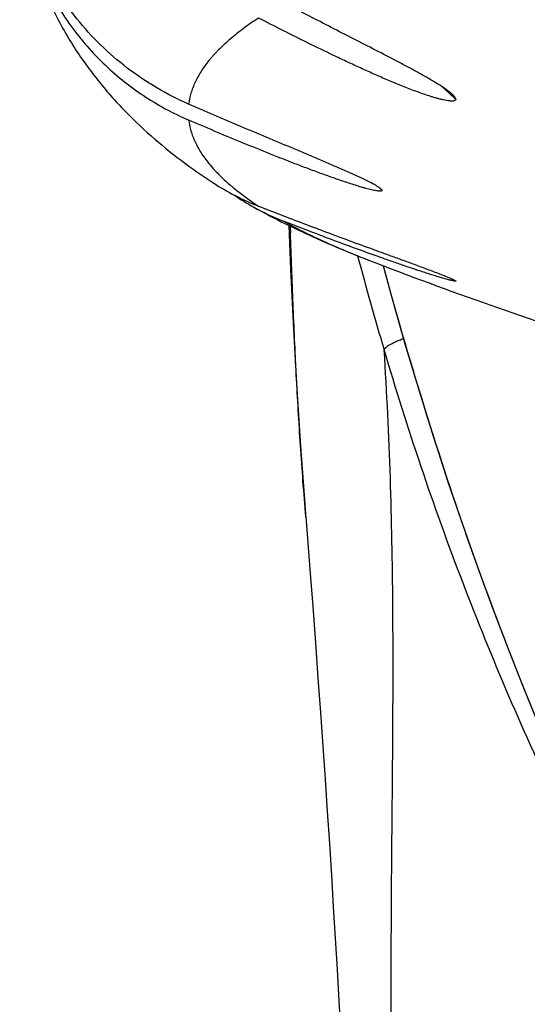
# Model space of a CAD drawing. Header units: millimetres. Extents: x -312 to 514, y -125 to 638.
# Tile 15 of 42: x -232.33 to -226.18, y 596.31 to 608.25. Entities that reach past the tile are written whole.
import ezdxf

# ---------------------------------------------------------------- set-up
doc = ezdxf.new("R2010")
doc.units = ezdxf.units.MM
doc.header["$LTSCALE"] = 23.1
doc.layers.get('0').update_dxf_attribs({"linetype": 'CONTINUOUS'})

msp = doc.modelspace()

# ---------------------------------------------------------------- linework, layer by layer
at = {"color": 9, "linetype": 'CONTINUOUS'}
for p, q in [((-227.957, 606.202), (-227.948, 606.195)), ((-229.051, 605.749), (-229.049, 605.667))]:
    msp.add_line(p, q, dxfattribs=at)
at = {"color": 7, "linetype": 'CONTINUOUS'}
msp.add_line((-228.881, 602.433), (-228.863, 602.209), dxfattribs=at)
for points in [[(-229.068, 605.758), (-229.047, 605.229), (-229.013, 604.493), (-228.973, 603.774), (-228.928, 603.083), (-228.881, 602.433)], [(-227.928, 605.27), (-227.83, 604.911), (-227.662, 604.324), (-227.491, 603.751), (-227.317, 603.193), (-227.141, 602.65), (-226.962, 602.122), (-226.781, 601.607), (-226.598, 601.108), (-226.413, 600.622), (-226.227, 600.151), (-226.039, 599.695), (-225.85, 599.252), (-225.66, 598.824), (-225.47, 598.408), (-225.278, 598.005), (-225.084, 597.613), (-224.89, 597.232), (-224.695, 596.862), (-224.498, 596.503), (-224.3, 596.153)], [(-228.864, 602.222), (-228.815, 601.59), (-228.78, 601.136), (-228.747, 600.696), (-228.716, 600.268), (-228.686, 599.851), (-228.657, 599.444), (-228.63, 599.044), (-228.604, 598.651), (-228.578, 598.263), (-228.554, 597.878), (-228.53, 597.496), (-228.507, 597.114), (-228.484, 596.733), (-228.462, 596.352), (-228.44, 595.971)]]:
    msp.add_lwpolyline(points, dxfattribs=at)
at = {"color": 9, "linetype": 'CONTINUOUS'}
for centre, radius, start, end in [((-231.33, 602.849), 6.167, 46.647, 48.115), ((-231.206, 602.982), 5.986, 45.9846, 46.6407), ((-231.607, 601.934), 5.616, 49.4659, 49.6367), ((-187.905, 616.1), 41.728, 194.872, 196.5012)]:
    msp.add_arc(centre, radius, start, end, dxfattribs=at)
at = {"color": 7, "linetype": 'CONTINUOUS'}
for centre, radius, start, end in [((-228.315, 608.843), 3.063, 236.8646, 248.5446), ((-228.01, 608.653), 3.057, 235.6673, 240.9556), ((-228.021, 608.633), 3.034, 240.9567, 248.5989), ((-209.852, 652.424), 50.5, 248.811, 252.3749)]:
    msp.add_arc(centre, radius, start, end, dxfattribs=at)
for points, knots in [([(-232.33, 609.672), (-232.301, 609.473), (-232.217, 609.084), (-232.015, 608.533), (-231.752, 608.03), (-231.444, 607.582), (-231.106, 607.188), (-230.636, 606.737), (-230.252, 606.449), (-229.99, 606.278)], [0, 0, 0, 0, 0.141537, 0.279702, 0.413118, 0.54089, 0.662778, 0.779233, 1, 1, 1, 1]), ([(-230.283, 607.23), (-230.415, 607.287), (-230.672, 607.418), (-231.031, 607.66), (-231.356, 607.942), (-231.642, 608.259), (-231.846, 608.548), (-231.986, 608.789), (-232.078, 608.974), (-232.145, 609.129), (-232.192, 609.254), (-232.224, 609.346), (-232.252, 609.435), (-232.277, 609.52), (-232.294, 609.587), (-232.306, 609.633), (-232.311, 609.653), (-232.313, 609.662)], [0, 0, 0, 0, 0.131702, 0.26302, 0.393807, 0.523745, 0.652326, 0.715887, 0.778696, 0.840398, 0.870642, 0.900284, 0.929043, 0.956377, 0.981106, 0.991662, 1, 1, 1, 1]), ([(-232.047, 608.757), (-232.004, 608.661), (-231.907, 608.474), (-231.737, 608.207), (-231.543, 607.958), (-231.256, 607.652), (-230.846, 607.321), (-230.475, 607.119), (-230.282, 607.036)], [0, 0, 0, 0, 0.125491, 0.250723, 0.375739, 0.50062, 0.75011, 1, 1, 1, 1]), ([(-227.085, 607.345), (-227.098, 607.357), (-227.127, 607.381), (-227.175, 607.416), (-227.228, 607.451), (-227.304, 607.498), (-227.404, 607.557), (-227.528, 607.626), (-227.656, 607.695), (-227.831, 607.787), (-228.052, 607.902), (-228.32, 608.039), (-228.59, 608.177), (-228.859, 608.317), (-229.039, 608.41), (-229.129, 608.457)], [0, 0, 0, 0, 0.022871, 0.048441, 0.07577, 0.104296, 0.163694, 0.22509, 0.287716, 0.351141, 0.479464, 0.608918, 0.738977, 0.869379, 1, 1, 1, 1]), ([(-227.047, 607.286), (-227.047, 607.285), (-227.047, 607.283), (-227.049, 607.281), (-227.051, 607.278), (-227.054, 607.275), (-227.061, 607.271), (-227.074, 607.267), (-227.096, 607.266), (-227.125, 607.268), (-227.159, 607.273), (-227.195, 607.28), (-227.232, 607.289), (-227.271, 607.299), (-227.311, 607.31), (-227.364, 607.327), (-227.431, 607.349), (-227.511, 607.377), (-227.618, 607.418), (-227.751, 607.471), (-227.909, 607.537), (-228.066, 607.606), (-228.221, 607.676), (-228.375, 607.748), (-228.579, 607.845), (-228.833, 607.968), (-229.135, 608.119), (-229.336, 608.222), (-229.436, 608.273)], [0, 0, 0, 0, 0.001201, 0.002409, 0.003643, 0.004959, 0.007979, 0.011626, 0.020897, 0.032439, 0.045573, 0.059779, 0.074706, 0.090121, 0.105868, 0.121845, 0.154226, 0.186917, 0.219745, 0.285493, 0.351133, 0.416578, 0.481825, 0.546898, 0.611832, 0.741405, 0.870752, 1, 1, 1, 1]), ([(-227.047, 607.286), (-227.046, 607.288), (-227.047, 607.293), (-227.049, 607.299), (-227.052, 607.306), (-227.059, 607.317), (-227.07, 607.33), (-227.08, 607.34), (-227.085, 607.345)], [0, 0, 0, 0, 0.085851, 0.179832, 0.286739, 0.406775, 0.682739, 1, 1, 1, 1]), ([(-227.957, 606.203), (-227.97, 606.214), (-228.002, 606.235), (-228.056, 606.266), (-228.119, 606.298), (-228.187, 606.331), (-228.258, 606.364), (-228.354, 606.408), (-228.477, 606.463), (-228.627, 606.527), (-228.777, 606.591), (-228.928, 606.654), (-229.129, 606.739), (-229.381, 606.844), (-229.682, 606.971), (-229.983, 607.099), (-230.183, 607.186), (-230.283, 607.23)], [0, 0, 0, 0, 0.019992, 0.045453, 0.073741, 0.103565, 0.134273, 0.165515, 0.228895, 0.292876, 0.357111, 0.421441, 0.485796, 0.614468, 0.743049, 0.871552, 1, 1, 1, 1]), ([(-227.942, 606.186), (-227.942, 606.185), (-227.941, 606.182), (-227.943, 606.178), (-227.948, 606.175), (-227.954, 606.174), (-227.962, 606.173), (-227.976, 606.174), (-227.996, 606.176), (-228.023, 606.18), (-228.053, 606.187), (-228.085, 606.194), (-228.119, 606.203), (-228.154, 606.212), (-228.202, 606.226), (-228.263, 606.245), (-228.338, 606.269), (-228.414, 606.294), (-228.49, 606.32), (-228.594, 606.357), (-228.723, 606.404), (-228.879, 606.462), (-229.036, 606.522), (-229.192, 606.583), (-229.4, 606.667), (-229.661, 606.773), (-229.972, 606.903), (-230.179, 606.991), (-230.282, 607.036)], [0, 0, 0, 0, 0.001777, 0.003321, 0.005212, 0.007751, 0.01099, 0.014876, 0.024262, 0.03533, 0.047631, 0.060844, 0.074743, 0.089165, 0.103994, 0.134548, 0.165944, 0.197914, 0.230292, 0.262969, 0.328929, 0.395406, 0.462196, 0.529183, 0.596296, 0.73074, 0.865335, 1, 1, 1, 1]), ([(-227.948, 606.195), (-227.949, 606.196), (-227.952, 606.198), (-227.954, 606.201), (-227.957, 606.203)], [0, 0, 0, 0, 0.225104, 1, 1, 1, 1]), ([(-227.948, 606.195), (-227.947, 606.194), (-227.945, 606.191), (-227.943, 606.188), (-227.942, 606.186)], [0, 0, 0, 0, 0.546677, 1, 1, 1, 1]), ([(-229.494, 605.98), (-229.274, 605.858), (-228.817, 605.629), (-228.346, 605.432), (-228.105, 605.338)], [0, 0, 0, 0, 0.494162, 1, 1, 1, 1]), ([(-229.436, 605.992), (-229.339, 605.954), (-229.146, 605.879), (-228.855, 605.768), (-228.563, 605.658), (-228.267, 605.548), (-228.018, 605.458), (-227.817, 605.384), (-227.664, 605.329), (-227.51, 605.272), (-227.381, 605.224), (-227.28, 605.186), (-227.206, 605.157), (-227.148, 605.134), (-227.106, 605.116), (-227.087, 605.107), (-227.079, 605.103)], [0, 0, 0, 0, 0.123261, 0.24681, 0.370872, 0.495818, 0.622216, 0.686183, 0.750775, 0.815994, 0.881534, 0.914049, 0.94577, 0.975409, 0.988602, 1, 1, 1, 1]), ([(-227.049, 605.087), (-227.049, 605.086), (-227.048, 605.085), (-227.047, 605.084), (-227.047, 605.083), (-227.047, 605.082), (-227.048, 605.082), (-227.05, 605.081), (-227.055, 605.081), (-227.066, 605.083), (-227.082, 605.086), (-227.102, 605.091), (-227.124, 605.096), (-227.149, 605.103), (-227.175, 605.11), (-227.203, 605.118), (-227.232, 605.127), (-227.262, 605.136), (-227.303, 605.149), (-227.356, 605.165), (-227.421, 605.186), (-227.488, 605.208), (-227.579, 605.238), (-227.694, 605.278), (-227.834, 605.326), (-228.024, 605.393), (-228.263, 605.479), (-228.551, 605.586), (-228.84, 605.696), (-229.032, 605.77), (-229.129, 605.808)], [0, 0, 0, 0, 0.000862, 0.00149, 0.001925, 0.002266, 0.002672, 0.003234, 0.004895, 0.010228, 0.017775, 0.027032, 0.037614, 0.049237, 0.061689, 0.074811, 0.088484, 0.102613, 0.117126, 0.147085, 0.178031, 0.209737, 0.242042, 0.307988, 0.375204, 0.443289, 0.581108, 0.720192, 0.859915, 1, 1, 1, 1]), ([(-227.079, 605.103), (-227.072, 605.1), (-227.064, 605.096), (-227.054, 605.09), (-227.051, 605.088), (-227.049, 605.087)], [0, 0, 0, 0, 0.62191, 0.843043, 1, 1, 1, 1])]:
    msp.add_open_spline(points, degree=3, knots=knots, dxfattribs=at)
at = {"color": 9, "linetype": 'CONTINUOUS'}
for points, knots in [([(-229.436, 608.273), (-229.468, 608.252), (-229.53, 608.211), (-229.646, 608.127), (-229.778, 608.022), (-229.886, 607.922), (-229.951, 607.855), (-229.981, 607.823), (-230.01, 607.79), (-230.028, 607.768), (-230.037, 607.757)], [0, 0, 0, 0, 0.143115, 0.280704, 0.54014, 0.77944, 0.836289, 0.892, 0.946549, 1, 1, 1, 1]), ([(-230.037, 607.757), (-230.071, 607.715), (-230.133, 607.631), (-230.206, 607.498), (-230.258, 607.365), (-230.277, 607.274), (-230.283, 607.23)], [0, 0, 0, 0, 0.275029, 0.530396, 0.770336, 1, 1, 1, 1]), ([(-230.282, 607.036), (-230.279, 607.014), (-230.272, 606.969), (-230.256, 606.903), (-230.233, 606.837), (-230.195, 606.747), (-230.133, 606.635), (-230.037, 606.503), (-229.918, 606.373), (-229.723, 606.193), (-229.556, 606.071), (-229.436, 605.992)], [0, 0, 0, 0, 0.048389, 0.097543, 0.147929, 0.199733, 0.308373, 0.425366, 0.552074, 0.689583, 1, 1, 1, 1]), ([(-229.129, 605.808), (-229.054, 605.766), (-228.898, 605.684), (-228.559, 605.522), (-228.29, 605.41), (-228.105, 605.338)], [0, 0, 0, 0, 0.226977, 0.469776, 1, 1, 1, 1]), ([(-228.864, 602.222), (-228.887, 602.511), (-228.93, 603.086), (-228.98, 603.947), (-229.019, 604.807), (-229.039, 605.38), (-229.049, 605.667)], [0, 0, 0, 0, 0.252096, 0.501169, 0.750121, 1, 1, 1, 1]), ([(-227.927, 605.269), (-227.776, 604.715), (-227.457, 603.612), (-226.921, 601.974), (-226.321, 600.358), (-225.425, 598.239), (-224.367, 596.188), (-223.113, 594.253), (-222.236, 593.105), (-221.477, 592.234), (-220.877, 591.607), (-220.246, 591.01), (-219.584, 590.445), (-218.891, 589.917), (-218.169, 589.429), (-217.42, 588.983), (-216.644, 588.582), (-215.844, 588.228), (-215.024, 587.923), (-214.186, 587.668), (-213.335, 587.461), (-212.473, 587.304), (-211.603, 587.194), (-210.728, 587.13), (-210.144, 587.116), (-209.852, 587.116)], [0, 0, 0, 0, 0.062019, 0.12406, 0.186129, 0.248233, 0.37253, 0.434799, 0.49715, 0.52837, 0.559617, 0.590894, 0.622201, 0.653541, 0.684914, 0.716319, 0.747755, 0.77922, 0.810711, 0.842226, 0.873759, 0.905307, 0.936866, 0.968431, 1, 1, 1, 1]), ([(-227.914, 604.248), (-227.914, 604.252), (-227.912, 604.259), (-227.906, 604.268), (-227.895, 604.279), (-227.877, 604.293), (-227.85, 604.311), (-227.815, 604.329), (-227.775, 604.349), (-227.729, 604.368), (-227.697, 604.381), (-227.68, 604.387)], [0, 0, 0, 0, 0.046557, 0.077348, 0.114114, 0.206466, 0.323856, 0.464719, 0.62655, 0.806192, 1, 1, 1, 1]), ([(-222.846, 593.509), (-223.132, 593.917), (-223.54, 594.543), (-224.051, 595.396), (-224.421, 596.044), (-224.781, 596.697), (-225.129, 597.356), (-225.467, 598.021), (-225.9, 598.914), (-226.411, 600.046), (-227.158, 601.885), (-227.632, 603.297), (-227.914, 604.248)], [0, 0, 0, 0, 0.12526, 0.187858, 0.250437, 0.312997, 0.375542, 0.43807, 0.50058, 0.625545, 0.750441, 1, 1, 1, 1]), ([(-226.722, 544.726), (-226.744, 545.975), (-226.798, 548.475), (-226.895, 552.221), (-226.984, 555.338), (-227.054, 557.821), (-227.104, 559.67), (-227.152, 561.506), (-227.21, 563.914), (-227.275, 566.855), (-227.342, 570.272), (-227.401, 573.503), (-227.453, 576.504), (-227.517, 579.985), (-227.59, 583.71), (-227.661, 587.043), (-227.71, 589.278), (-227.741, 590.676), (-227.767, 591.918), (-227.794, 593.326), (-227.815, 594.6), (-227.826, 595.77), (-227.829, 596.567), (-227.827, 597.34), (-227.822, 598.104), (-227.814, 598.866), (-227.806, 599.884), (-227.804, 601.16), (-227.832, 602.701), (-227.88, 603.731), (-227.914, 604.248)], [0, 0, 0, 0, 0.062953, 0.126, 0.188836, 0.220083, 0.251166, 0.282029, 0.312614, 0.372576, 0.430244, 0.4848, 0.535432, 0.581479, 0.66023, 0.723167, 0.749502, 0.772868, 0.793612, 0.812103, 0.843832, 0.857822, 0.87107, 0.883968, 0.896781, 0.909579, 0.922381, 0.948054, 0.973896, 1, 1, 1, 1])]:
    msp.add_open_spline(points, degree=3, knots=knots, dxfattribs=at)

doc.saveas('drawing.dxf')
